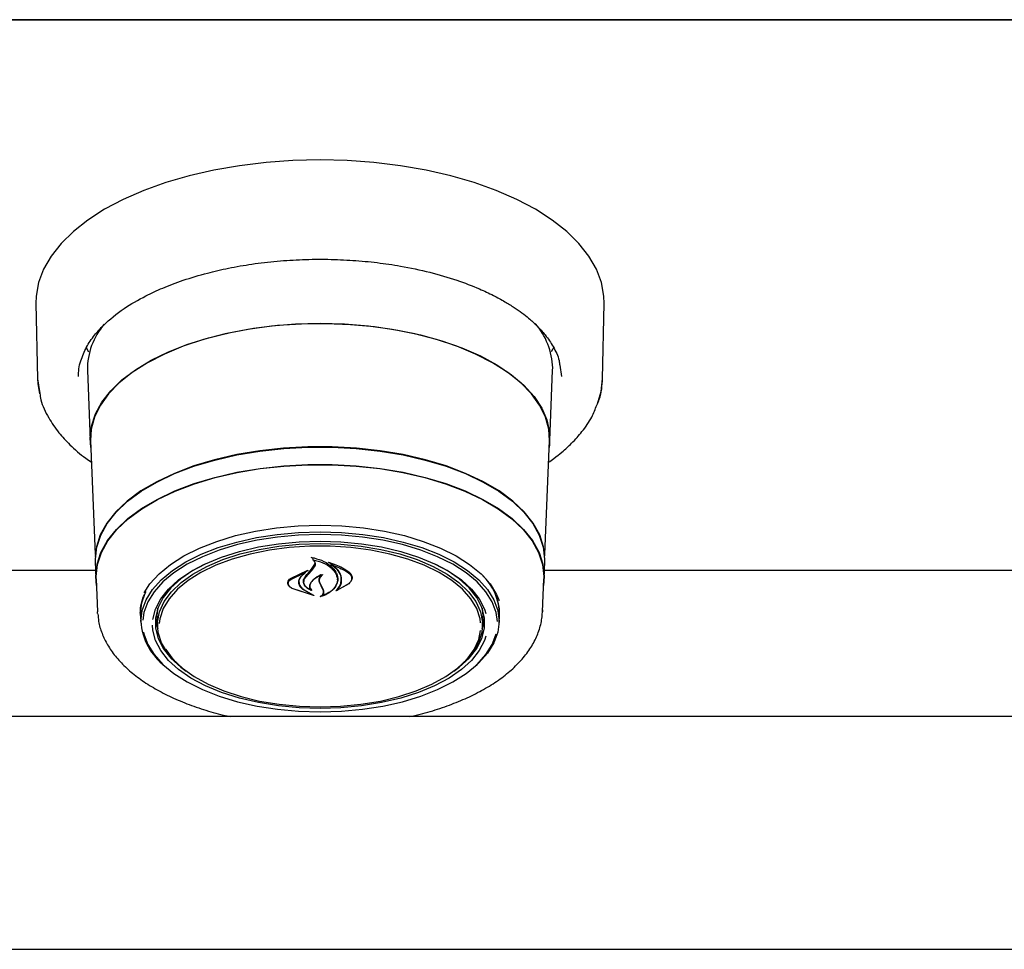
# Model space of a CAD drawing. Header units: inches. Extents: x 31 to 206, y 23 to 145.
# Tile 28 of 64: x 68.18 to 73.46, y 95.63 to 100.63. Entities that reach past the tile are written whole.
import ezdxf

# ---------------------------------------------------------------- set-up
doc = ezdxf.new("R2010")
doc.units = ezdxf.units.IN
doc.header["$LTSCALE"] = 16
doc.header["$MEASUREMENT"] = 0

msp = doc.modelspace()

# ---------------------------------------------------------------- linework, layer by layer
at = {"color": 7, "linetype": 'Continuous', "lineweight": 25}
for p, q in [((57.9135, 100.629), (101.9135, 100.629)), ((100.4172, 100.6286), (59.4097, 100.6286)), ((68.2623, 99.1049), (68.2705, 98.7)), ((71.3064, 98.7), (71.3146, 99.1049)), ((68.5465, 98.8431), (68.532, 98.8699)), ((71.0449, 98.8699), (71.0308, 98.8438)), ((71.0382, 98.746), (71.0385, 98.7586)), ((71.0766, 98.7722), (71.086, 98.7112)), ((68.5387, 98.746), (68.554, 98.3677)), ((71.0229, 98.3677), (71.0382, 98.746)), ((68.2705, 98.7), (68.2833, 98.6212)), ((68.5562, 98.3673), (68.5809, 97.7552)), ((70.9961, 97.7552), (71.0207, 98.3673)), ((68.5801, 97.7189), (68.5839, 97.6254)), ((69.7426, 97.6761), (69.7601, 97.703)), ((69.7499, 97.7365), (69.7499, 97.7271)), ((69.7601, 97.703), (69.7619, 97.7125)), ((69.8458, 97.7081), (69.8458, 97.7005)), ((70.993, 97.6254), (70.9968, 97.7189)), ((68.5821, 97.6697), (67.3178, 97.6697)), ((69.6302, 97.6262), (69.7223, 97.6706)), ((69.6317, 97.6219), (69.7096, 97.6594)), ((69.7108, 97.6585), (69.683, 97.6338)), ((69.7234, 97.6695), (69.7111, 97.6605)), ((69.7111, 97.6589), (69.7111, 97.664)), ((69.7122, 97.6334), (69.7444, 97.6697)), ((69.7444, 97.6697), (69.762, 97.6953)), ((75.3321, 97.6697), (70.9948, 97.6697)), ((68.5862, 97.6254), (68.5934, 97.4469)), ((69.6176, 97.6025), (69.6176, 97.6001)), ((69.6748, 97.6088), (69.6748, 97.616)), ((69.7016, 97.6104), (69.7016, 97.6081)), ((69.7941, 97.5874), (69.7852, 97.607)), ((69.796, 97.5868), (69.7871, 97.6053)), ((69.9432, 97.5988), (69.875, 97.56)), ((69.9416, 97.5975), (69.8818, 97.564)), ((69.8821, 97.6198), (69.8821, 97.6227)), ((69.9587, 97.627), (69.9587, 97.6308)), ((70.9835, 97.4469), (70.9907, 97.6254)), ((69.7533, 97.5358), (69.6382, 97.5733)), ((69.745, 97.5397), (69.6394, 97.5733)), ((69.7017, 97.5651), (69.746, 97.5407)), ((69.7031, 97.5662), (69.7543, 97.5369)), ((69.7374, 97.5665), (69.7374, 97.5666)), ((69.8058, 97.5642), (69.7941, 97.5874)), ((69.8077, 97.5645), (69.796, 97.5868)), ((69.8077, 97.5551), (69.8077, 97.5663)), ((69.8803, 97.5647), (69.8803, 97.5645)), ((68.5939, 97.438), (68.5934, 97.4469)), ((68.8232, 97.44), (68.8233, 97.4497)), ((68.8243, 97.4286), (68.8241, 97.4384)), ((68.9135, 97.4267), (68.9172, 97.4674)), ((70.9838, 97.459), (70.9835, 97.4469)), ((68.8243, 97.4286), (68.8259, 97.3867)), ((68.9136, 97.4179), (68.9135, 97.4267)), ((68.9136, 97.4179), (68.9156, 97.3695)), ((70.6613, 97.3695), (70.6633, 97.4179)), ((70.751, 97.3867), (70.7526, 97.4286)), ((100.6801, 96.8843), (59.1469, 96.8843)), ((59.054, 95.6343), (100.7729, 95.6343))]:
    msp.add_line(p, q, dxfattribs=at)
at = {"color": 7, "linetype": 'Continuous', "lineweight": 25, "flags": 128}
for points in [[(71.3146, 99.1049), (71.3134, 99.1439), (71.3004, 99.2165), (71.2737, 99.2882), (71.2334, 99.3583), (71.1798, 99.4261), (71.1136, 99.4911), (71.0353, 99.5527), (70.9456, 99.6102), (70.8453, 99.6631), (70.7353, 99.7111), (70.6167, 99.7535), (70.4906, 99.7901), (70.358, 99.8205), (70.2202, 99.8445), (70.0785, 99.8618), (69.9342, 99.8722), (69.7885, 99.8757), (69.6428, 99.8722), (69.4984, 99.8618), (69.3567, 99.8445), (69.2189, 99.8205), (69.0863, 99.7901), (68.9602, 99.7535), (68.8416, 99.7111), (68.7316, 99.6631), (68.6313, 99.6102), (68.5416, 99.5527), (68.4633, 99.4911), (68.3971, 99.4261), (68.3435, 99.3583), (68.3032, 99.2882), (68.2765, 99.2165), (68.2635, 99.1439), (68.2623, 99.1049)], [(68.5576, 98.3311), (68.5537, 98.3802), (68.5607, 98.4458), (68.5816, 98.5107), (68.6162, 98.5741), (68.6641, 98.6353), (68.7247, 98.6936), (68.7973, 98.7484), (68.8812, 98.799), (68.9754, 98.8448), (69.0787, 98.8854), (69.1902, 98.9202), (69.3084, 98.949), (69.432, 98.9713), (69.5597, 98.9869), (69.6899, 98.9956), (69.8213, 98.9973), (69.9523, 98.9921), (70.0815, 98.9799), (70.2073, 98.961), (70.3284, 98.9354), (70.4434, 98.9036), (70.5509, 98.8658), (70.6498, 98.8225), (70.739, 98.7742), (70.8174, 98.7215), (70.8841, 98.6649), (70.9384, 98.605), (70.9797, 98.5426), (71.0075, 98.4784), (71.0214, 98.4131), (71.0214, 98.3473), (71.0193, 98.3311)], [(69.7885, 98.996), (69.6574, 98.9925), (69.5279, 98.9821), (69.4013, 98.9648), (69.2792, 98.941), (69.1627, 98.9107), (69.0534, 98.8744), (68.9524, 98.8326), (68.8609, 98.7856), (68.7799, 98.734), (68.7103, 98.6784), (68.6529, 98.6194), (68.6084, 98.5577), (68.5773, 98.4939), (68.5598, 98.4289), (68.5562, 98.3673)], [(71.0207, 98.3673), (71.0171, 98.4289), (70.9996, 98.4939), (70.9685, 98.5577), (70.924, 98.6194), (70.8666, 98.6784), (70.797, 98.734), (70.716, 98.7856), (70.6245, 98.8326), (70.5235, 98.8744), (70.4142, 98.9107), (70.2978, 98.941), (70.1756, 98.9648), (70.049, 98.9821), (69.9195, 98.9925), (69.7885, 98.996)], [(68.2705, 98.7), (68.2719, 98.6743), (68.2808, 98.6192)], [(71.2791, 98.5642), (71.2987, 98.6311), (71.3064, 98.7)], [(70.9968, 97.7189), (70.997, 97.7311), (70.9899, 97.7964), (70.9688, 97.861), (70.9338, 97.924), (70.8853, 97.9848), (70.824, 98.0426), (70.7506, 98.0968), (70.6659, 98.1466), (70.5709, 98.1916), (70.4667, 98.2312), (70.3546, 98.265), (70.2358, 98.2924), (70.1118, 98.3133), (69.984, 98.3274), (69.8539, 98.3345), (69.723, 98.3345), (69.5929, 98.3274), (69.4651, 98.3133), (69.3411, 98.2924), (69.2223, 98.265), (69.1102, 98.2312), (69.006, 98.1916), (68.911, 98.1466), (68.8263, 98.0968), (68.7529, 98.0426), (68.6916, 97.9848), (68.6432, 97.924), (68.6081, 97.861), (68.587, 97.7964), (68.5799, 97.7311), (68.5801, 97.7189)], [(68.5824, 97.7446), (68.5892, 97.7955), (68.6103, 97.8599), (68.6453, 97.9228), (68.6936, 97.9835), (68.7548, 98.0412), (68.8281, 98.0953), (68.9126, 98.145), (69.0075, 98.19), (69.1115, 98.2295), (69.2234, 98.2632), (69.3419, 98.2906), (69.4657, 98.3114), (69.5933, 98.3255), (69.7231, 98.3325), (69.8538, 98.3325), (69.9836, 98.3255), (70.1112, 98.3114), (70.235, 98.2906), (70.3535, 98.2632), (70.4654, 98.2295), (70.5694, 98.19), (70.6643, 98.145), (70.7488, 98.0953), (70.8221, 98.0412), (70.8833, 97.9835), (70.9317, 97.9228), (70.9666, 97.8599), (70.9877, 97.7955), (70.9943, 97.7483)], [(68.5877, 97.5883), (68.5837, 97.6375), (68.5907, 97.7027), (68.6118, 97.767), (68.6467, 97.8299), (68.695, 97.8905), (68.7561, 97.9481), (68.8293, 98.0021), (68.9138, 98.0518), (69.0085, 98.0967), (69.1123, 98.1361), (69.2241, 98.1698), (69.3425, 98.1972), (69.4661, 98.218), (69.5935, 98.232), (69.7232, 98.2391), (69.8537, 98.2391), (69.9834, 98.232), (70.1108, 98.218), (70.2344, 98.1972), (70.3528, 98.1698), (70.4646, 98.1361), (70.5684, 98.0967), (70.6631, 98.0518), (70.7476, 98.0021), (70.8208, 97.9481), (70.8819, 97.8905), (70.9302, 97.8299), (70.9651, 97.767), (70.9862, 97.7027), (70.9932, 97.6375), (70.9892, 97.5883)], [(68.5862, 97.6254), (68.586, 97.6375), (68.593, 97.7025), (68.6141, 97.7668), (68.6489, 97.8295), (68.6971, 97.89), (68.7581, 97.9475), (68.8311, 98.0014), (68.9154, 98.051), (69.01, 98.0958), (69.1136, 98.1352), (69.2252, 98.1688), (69.3434, 98.1961), (69.4667, 98.2169), (69.5939, 98.2309), (69.7233, 98.2379), (69.8536, 98.2379), (69.983, 98.2309), (70.1102, 98.2169), (70.2335, 98.1961), (70.3517, 98.1688), (70.4633, 98.1352), (70.5669, 98.0958), (70.6615, 98.051), (70.7458, 98.0014), (70.8188, 97.9475), (70.8798, 97.89), (70.928, 97.8295), (70.9628, 97.7668), (70.9839, 97.7025), (70.991, 97.6375), (70.9907, 97.6254)], [(68.844, 97.549), (68.8751, 97.5974), (68.9235, 97.6512), (68.9845, 97.7017), (69.0573, 97.7481), (69.1407, 97.7898), (69.2335, 97.8262), (69.3345, 97.8567), (69.4421, 97.8809), (69.5547, 97.8985), (69.6707, 97.9091), (69.7885, 97.9127), (69.9062, 97.9091), (70.0222, 97.8985), (70.1349, 97.8809), (70.2424, 97.8567), (70.3434, 97.8262), (70.4362, 97.7898), (70.5196, 97.7481), (70.5924, 97.7017), (70.6534, 97.6512), (70.7018, 97.5974), (70.7369, 97.5411), (70.7505, 97.509)], [(68.8258, 97.3964), (68.8328, 97.4544), (68.8537, 97.5116), (68.8883, 97.5671), (68.936, 97.6201), (68.9962, 97.6699), (69.0679, 97.7156), (69.1501, 97.7567), (69.2416, 97.7926), (69.3411, 97.8226), (69.4471, 97.8465), (69.5581, 97.8638), (69.6724, 97.8743), (69.7885, 97.8778), (69.9045, 97.8743), (70.0188, 97.8638), (70.1298, 97.8465), (70.2358, 97.8226), (70.3353, 97.7926), (70.4268, 97.7567), (70.509, 97.7156), (70.5807, 97.6699), (70.6409, 97.6201), (70.6886, 97.5671), (70.7232, 97.5116), (70.7441, 97.4544), (70.7512, 97.3964), (70.7441, 97.3384), (70.7232, 97.2812), (70.6886, 97.2257), (70.6409, 97.1727), (70.6212, 97.1549)], [(69.7885, 97.8633), (69.6736, 97.8598), (69.5604, 97.8494), (69.4505, 97.8323), (69.3455, 97.8087), (69.247, 97.7789), (69.1564, 97.7434), (69.075, 97.7027), (69.004, 97.6574), (68.9445, 97.6082), (68.8973, 97.5557), (68.863, 97.5008), (68.8423, 97.4442), (68.8359, 97.4027)], [(70.7414, 97.3947), (70.7346, 97.4442), (70.7139, 97.5008), (70.6796, 97.5557), (70.6324, 97.6082), (70.5729, 97.6574), (70.5019, 97.7027), (70.4205, 97.7434), (70.3299, 97.7789), (70.2314, 97.8087), (70.1264, 97.8323), (70.0165, 97.8494), (69.9033, 97.8598), (69.7885, 97.8633)], [(68.8907, 97.4063), (68.8907, 97.4063), (68.9048, 97.4623), (68.9329, 97.517), (68.9745, 97.5696), (69.0289, 97.6191), (69.0953, 97.6648), (69.1727, 97.7059), (69.2597, 97.7419), (69.3551, 97.7722), (69.4573, 97.7963), (69.5647, 97.8137), (69.6757, 97.8243), (69.7885, 97.8278)], [(69.025, 97.1666), (69.0144, 97.1764), (68.9691, 97.2275), (68.9373, 97.2812), (68.9194, 97.3364), (68.9159, 97.3923), (68.9266, 97.448), (68.9515, 97.5025), (68.9901, 97.555), (69.0419, 97.6046), (69.1059, 97.6505), (69.1811, 97.6919), (69.2663, 97.7281), (69.36, 97.7586), (69.4608, 97.7829), (69.567, 97.8005), (69.6768, 97.8112), (69.7885, 97.8148)], [(69.7885, 97.8278), (69.9012, 97.8243), (70.0122, 97.8137), (70.1196, 97.7963), (70.2218, 97.7722), (70.3172, 97.7419), (70.4042, 97.7059), (70.4816, 97.6648), (70.548, 97.6191), (70.6024, 97.5696), (70.644, 97.517), (70.6721, 97.4623), (70.6796, 97.4393)], [(69.7885, 97.8148), (69.9001, 97.8112), (70.0099, 97.8005), (70.1161, 97.7829), (70.2169, 97.7586), (70.3106, 97.7281), (70.3958, 97.6919), (70.471, 97.6505), (70.535, 97.6046), (70.5868, 97.555), (70.6254, 97.5025), (70.6503, 97.448), (70.6611, 97.3923), (70.6575, 97.3364), (70.6396, 97.2812), (70.6078, 97.2275), (70.5625, 97.1764), (70.5519, 97.1666)], [(70.6514, 97.3883), (70.6483, 97.4101), (70.6306, 97.4647), (70.5991, 97.5178), (70.5543, 97.5684), (70.4969, 97.6157), (70.4279, 97.659), (70.3484, 97.6975), (70.2597, 97.7306), (70.1633, 97.7578), (70.0607, 97.7785), (69.9536, 97.7926), (69.8438, 97.7997), (69.7331, 97.7997), (69.6233, 97.7926), (69.5163, 97.7785), (69.4136, 97.7578), (69.3172, 97.7306), (69.2285, 97.6975), (69.149, 97.659), (69.08, 97.6157), (69.0226, 97.5684), (68.9778, 97.5178), (68.9463, 97.4647), (68.9286, 97.4101), (68.9252, 97.385)], [(69.1657, 97.7026), (69.1061, 97.67), (69.0407, 97.625), (68.9871, 97.5763), (68.9462, 97.5246), (68.9185, 97.4707), (68.9046, 97.4156), (68.9046, 97.36), (68.9185, 97.3048), (68.9462, 97.2509), (68.9871, 97.1992), (69.0407, 97.1505), (69.0697, 97.1291)], [(70.5072, 97.1291), (70.5362, 97.1505), (70.5898, 97.1992), (70.6307, 97.2509), (70.6584, 97.3048), (70.6723, 97.36), (70.6723, 97.4156), (70.6584, 97.4707), (70.6307, 97.5246), (70.5898, 97.5763), (70.5362, 97.625), (70.4708, 97.67), (70.4112, 97.7026)], [(68.8241, 97.4384), (68.8311, 97.4965), (68.849, 97.5473)], [(70.6597, 97.4674), (70.6635, 97.4267), (70.6633, 97.4179)], [(68.9047, 97.417), (68.9114, 97.373), (68.9166, 97.3554)], [(70.6603, 97.3554), (70.6655, 97.373), (70.6722, 97.417)], [(68.8403, 97.3381), (68.8423, 97.3293), (68.863, 97.2727), (68.8973, 97.2177), (68.9445, 97.1653), (69.004, 97.116), (69.075, 97.0707), (69.1564, 97.03), (69.247, 96.9945), (69.3455, 96.9647), (69.4505, 96.9411), (69.5604, 96.924), (69.6736, 96.9136), (69.7885, 96.9102), (69.9033, 96.9136), (70.0165, 96.924), (70.1264, 96.9411), (70.2314, 96.9647), (70.3299, 96.9945), (70.4205, 97.03), (70.5019, 97.0707), (70.5729, 97.116), (70.6324, 97.1653), (70.6796, 97.2177), (70.7139, 97.2727), (70.7346, 97.329)], [(70.6796, 97.3167), (70.6721, 97.2938), (70.644, 97.2391), (70.6024, 97.1866), (70.548, 97.1371), (70.4816, 97.0914), (70.4042, 97.0502), (70.3172, 97.0142), (70.2218, 96.9839), (70.1196, 96.9599), (70.0122, 96.9424), (69.9012, 96.9318), (69.7885, 96.9283), (69.6757, 96.9318), (69.5647, 96.9424), (69.4573, 96.9599), (69.3551, 96.9839), (69.2597, 97.0142), (69.1727, 97.0502), (69.0953, 97.0914), (69.0289, 97.1371), (68.9745, 97.1866), (68.9329, 97.2391), (68.9048, 97.2938), (68.8907, 97.3498), (68.8889, 97.3753)], [(69.7885, 96.9367), (69.8989, 96.9403), (70.0076, 96.9508), (70.1126, 96.9683), (70.2123, 96.9923), (70.3051, 97.0225), (70.3894, 97.0584), (70.4638, 97.0993), (70.5272, 97.1447), (70.5784, 97.1938), (70.6166, 97.2457), (70.6412, 97.2997), (70.6512, 97.347)], [(68.9583, 97.2492), (68.9603, 97.2457), (68.9986, 97.1938), (69.0498, 97.1447), (69.1131, 97.0993), (69.1875, 97.0584), (69.2718, 97.0225), (69.3646, 96.9923), (69.4643, 96.9683), (69.5693, 96.9508), (69.678, 96.9403), (69.7885, 96.9367)]]:
    msp.add_lwpolyline(points, dxfattribs=at)
at = {"color": 7, "linetype": 'Continuous', "lineweight": 25}
for centre, radius, start, end in [((68.9121, 98.7488), 0.3734, 139.1203, 180.4195), ((70.6601, 98.7465), 0.3786, 1.8326, 41.2978), ((66.9322, 100.0009), 3.6474, 319.6135, 320.4011), ((70.4581, 97.4304), 0.2946, 359.6601, 46.9003), ((70.4818, 97.438), 0.2715, 354.1101, 39.3385), ((69.157, 97.4189), 0.332, 183.886, 232.6754)]:
    msp.add_arc(centre, radius, start, end, dxfattribs=at)
for points, knots in [([(68.504, 98.7964), (68.5129, 98.8209), (68.5296, 98.867), (68.5732, 98.9309), (68.6368, 99.0015), (68.7265, 99.074), (68.8376, 99.1393), (68.9456, 99.1896), (69.0554, 99.2313), (69.1745, 99.2668), (69.2989, 99.2955), (69.4241, 99.3172), (69.5575, 99.3327), (69.6944, 99.3413), (69.8308, 99.3426), (69.9648, 99.3369), (70.0953, 99.3247), (70.2344, 99.3042), (70.3789, 99.2736), (70.5209, 99.2318), (70.6334, 99.1887), (70.718, 99.1491), (70.7798, 99.1155), (70.8307, 99.0838), (70.8733, 99.0539), (70.914, 99.0217), (70.957, 98.9826), (71.0028, 98.9321), (71.0443, 98.8694), (71.0713, 98.8147), (71.0755, 98.7808), (71.0766, 98.7722)], [0, 0, 0, 0, 0.04237, 0.079883, 0.111886, 0.167881, 0.216266, 0.248876, 0.285468, 0.326042, 0.359095, 0.394389, 0.431301, 0.467878, 0.503975, 0.539591, 0.574723, 0.609371, 0.654798, 0.699325, 0.740282, 0.767551, 0.791857, 0.813203, 0.832556, 0.85076, 0.875177, 0.905781, 0.942548, 0.985461, 1, 1, 1, 1]), ([(68.4909, 98.7112), (68.4914, 98.7392), (68.4918, 98.7676), (68.5038, 98.796), (68.504, 98.7964)], [0, 0, 0, 0, 0.985516, 1, 1, 1, 1]), ([(71.2755, 98.5579), (71.2802, 98.5682), (71.3014, 98.6146), (71.3042, 98.6626), (71.3064, 98.7)], [0, 0, 0, 0, 0.222202, 1, 1, 1, 1]), ([(68.2833, 98.6212), (68.2848, 98.6097), (68.2907, 98.5647), (68.3264, 98.4936), (68.3803, 98.4129), (68.4477, 98.3407), (68.5065, 98.2879), (68.5505, 98.2587), (68.5608, 98.2519)], [0, 0, 0, 0, 0.083413, 0.326582, 0.538171, 0.718833, 0.934305, 1, 1, 1, 1]), ([(71.016, 98.2509), (71.0259, 98.2577), (71.0512, 98.2753), (71.0933, 98.3093), (71.1456, 98.3569), (71.2009, 98.4195), (71.2488, 98.4877), (71.2673, 98.5364), (71.2755, 98.5579)], [0, 0, 0, 0, 0.076824, 0.198434, 0.360762, 0.563925, 0.808035, 1, 1, 1, 1]), ([(69.7423, 97.739), (69.7422, 97.7391), (69.742, 97.7392), (69.7419, 97.7394), (69.7419, 97.7397), (69.7419, 97.7399), (69.7421, 97.7401), (69.7424, 97.7402), (69.7427, 97.7403), (69.743, 97.7403), (69.7431, 97.7402), (69.7431, 97.7402)], [0, 0, 0, 0, 0.123143, 0.246034, 0.370682, 0.496097, 0.621009, 0.74366, 0.864166, 0.982646, 1, 1, 1, 1]), ([(69.7499, 97.7342), (69.7498, 97.7343), (69.748, 97.7363), (69.7451, 97.7377), (69.7423, 97.739)], [0, 0, 0, 0, 0.049906, 1, 1, 1, 1]), ([(69.7431, 97.7402), (69.7614, 97.7356), (69.7998, 97.7259), (69.8461, 97.6976), (69.8687, 97.6715), (69.876, 97.6566), (69.8769, 97.6548)], [0, 0, 0, 0, 0.296387, 0.623257, 0.953009, 1, 1, 1, 1]), ([(69.7512, 97.7277), (69.7511, 97.7278), (69.7509, 97.7278), (69.7506, 97.7277), (69.7503, 97.7276), (69.7501, 97.7275), (69.7499, 97.7273), (69.7499, 97.7271), (69.75, 97.7269), (69.7501, 97.7268), (69.7502, 97.7267)], [0, 0, 0, 0, 0.125597, 0.251419, 0.377158, 0.503278, 0.631361, 0.760616, 0.890505, 1, 1, 1, 1]), ([(69.762, 97.6953), (69.7631, 97.6989), (69.7654, 97.706), (69.7613, 97.7168), (69.7549, 97.7235), (69.7506, 97.7264), (69.7502, 97.7267)], [0, 0, 0, 0, 0.322035, 0.644191, 0.96662, 1, 1, 1, 1]), ([(69.7512, 97.7277), (69.7695, 97.7228), (69.8072, 97.7125), (69.8517, 97.6847), (69.8673, 97.6613), (69.8749, 97.6498)], [0, 0, 0, 0, 0.321885, 0.666054, 1, 1, 1, 1]), ([(69.8338, 97.7128), (69.8337, 97.7128), (69.8336, 97.7129), (69.8334, 97.7131), (69.8334, 97.7134), (69.8335, 97.7136), (69.8337, 97.7138), (69.834, 97.7139), (69.8343, 97.714), (69.8346, 97.714), (69.8348, 97.7139), (69.8348, 97.7139)], [0, 0, 0, 0, 0.117543, 0.234703, 0.353458, 0.473529, 0.593375, 0.712011, 0.828244, 0.942684, 1, 1, 1, 1]), ([(69.9012, 97.6042), (69.9022, 97.6173), (69.9042, 97.6436), (69.8807, 97.6812), (69.8526, 97.7029), (69.8352, 97.7121), (69.8338, 97.7128)], [0, 0, 0, 0, 0.324346, 0.648698, 0.972585, 1, 1, 1, 1]), ([(69.8348, 97.7139), (69.8609, 97.7051), (69.9018, 97.6913), (69.9322, 97.6699), (69.9432, 97.6621)], [0, 0, 0, 0, 0.635984, 1, 1, 1, 1]), ([(69.8473, 97.7011), (69.8472, 97.7011), (69.847, 97.7011), (69.8466, 97.7011), (69.8463, 97.701), (69.8461, 97.7009), (69.8459, 97.7007), (69.8458, 97.7005), (69.8459, 97.7003), (69.846, 97.7001), (69.8461, 97.7001), (69.8462, 97.7)], [0, 0, 0, 0, 0.11659, 0.232847, 0.34915, 0.465958, 0.583986, 0.703147, 0.82309, 0.94277, 1, 1, 1, 1]), ([(69.9032, 97.602), (69.9041, 97.6145), (69.9061, 97.6394), (69.8844, 97.6743), (69.8583, 97.6919), (69.8462, 97.7)], [0, 0, 0, 0, 0.348801, 0.697655, 1, 1, 1, 1]), ([(69.8473, 97.7011), (69.8726, 97.692), (69.9078, 97.6793), (69.9342, 97.661), (69.9416, 97.6559)], [0, 0, 0, 0, 0.7187582, 1, 1, 1, 1]), ([(69.7108, 97.6585), (69.7109, 97.6585), (69.711, 97.6586), (69.7111, 97.6589), (69.7111, 97.6591), (69.7109, 97.6593), (69.7107, 97.6594), (69.7104, 97.6595), (69.71, 97.6595), (69.7098, 97.6595), (69.7096, 97.6595), (69.7096, 97.6594)], [0, 0, 0, 0, 0.11846, 0.236725, 0.355566, 0.47497, 0.593884, 0.712004, 0.829299, 0.945897, 1, 1, 1, 1]), ([(69.7223, 97.6706), (69.7224, 97.6706), (69.7226, 97.6707), (69.723, 97.6706), (69.7233, 97.6706), (69.7235, 97.6704), (69.7237, 97.6702), (69.7238, 97.67), (69.7238, 97.6698), (69.7236, 97.6696), (69.7235, 97.6695), (69.7234, 97.6695)], [0, 0, 0, 0, 0.113134, 0.226287, 0.339365, 0.453482, 0.568977, 0.6862, 0.804488, 0.922829, 1, 1, 1, 1]), ([(69.8011, 97.6471), (69.7872, 97.6407), (69.7622, 97.629), (69.7467, 97.6128), (69.7398, 97.6055)], [0, 0, 0, 0, 0.5544372, 1, 1, 1, 1]), ([(69.7934, 97.6464), (69.7801, 97.639), (69.7593, 97.6274), (69.7463, 97.6124), (69.7416, 97.607)], [0, 0, 0, 0, 0.641492, 1, 1, 1, 1]), ([(69.7949, 97.6455), (69.7949, 97.6456), (69.795, 97.6457), (69.795, 97.646), (69.7949, 97.6462), (69.7947, 97.6464), (69.7944, 97.6465), (69.7941, 97.6465), (69.7937, 97.6465), (69.7935, 97.6464), (69.7934, 97.6464)], [0, 0, 0, 0, 0.125086, 0.250316, 0.376049, 0.50125, 0.625004, 0.747487, 0.86833, 1, 1, 1, 1]), ([(69.8011, 97.6471), (69.8012, 97.6471), (69.8014, 97.6472), (69.8017, 97.6472), (69.8021, 97.6472), (69.8024, 97.647), (69.8026, 97.6469), (69.8027, 97.6467), (69.8026, 97.6465), (69.8025, 97.6463), (69.8025, 97.6462), (69.8024, 97.6462)], [0, 0, 0, 0, 0.119103, 0.238301, 0.35723, 0.476142, 0.595766, 0.716512, 0.837842, 0.959589, 1, 1, 1, 1]), ([(69.8749, 97.6498), (69.8789, 97.6379), (69.8843, 97.6218), (69.8805, 97.6058), (69.8795, 97.6016)], [0, 0, 0, 0, 0.7361274, 1, 1, 1, 1]), ([(69.8769, 97.6548), (69.8809, 97.642), (69.8864, 97.6248), (69.8825, 97.6078), (69.8814, 97.6034)], [0, 0, 0, 0, 0.739885, 1, 1, 1, 1]), ([(69.9416, 97.6559), (69.9464, 97.6516), (69.956, 97.6429), (69.96, 97.627), (69.9561, 97.611), (69.9465, 97.602), (69.9416, 97.5975)], [0, 0, 0, 0, 0.249255, 0.498558, 0.748961, 1, 1, 1, 1]), ([(69.9432, 97.6621), (69.9481, 97.6574), (69.958, 97.648), (69.962, 97.6308), (69.958, 97.6135), (69.9481, 97.6037), (69.9432, 97.5988)], [0, 0, 0, 0, 0.249695, 0.499309, 0.75082, 1, 1, 1, 1]), ([(69.6382, 97.5733), (69.6334, 97.5763), (69.6238, 97.5821), (69.6162, 97.5939), (69.6148, 97.6063), (69.6197, 97.6177), (69.6269, 97.6236), (69.6302, 97.6262)], [0, 0, 0, 0, 0.2063155, 0.412585, 0.6199658, 0.8275669, 1, 1, 1, 1]), ([(69.6394, 97.5733), (69.6348, 97.576), (69.6256, 97.5813), (69.6182, 97.5921), (69.6169, 97.6034), (69.6215, 97.614), (69.6285, 97.6194), (69.6317, 97.6219)], [0, 0, 0, 0, 0.205659, 0.411398, 0.617782, 0.824289, 1, 1, 1, 1]), ([(69.683, 97.6338), (69.6788, 97.6269), (69.6733, 97.618), (69.6729, 97.6086), (69.6728, 97.6065)], [0, 0, 0, 0, 0.775735, 1, 1, 1, 1]), ([(69.6728, 97.6065), (69.6739, 97.5999), (69.6761, 97.5869), (69.6891, 97.5731), (69.6992, 97.5668), (69.7017, 97.5651)], [0, 0, 0, 0, 0.427052, 0.854253, 1, 1, 1, 1]), ([(69.6848, 97.637), (69.6806, 97.6299), (69.6753, 97.6206), (69.6749, 97.6109), (69.6748, 97.6088)], [0, 0, 0, 0, 0.779145, 1, 1, 1, 1]), ([(69.6748, 97.6088), (69.6759, 97.602), (69.678, 97.5885), (69.6909, 97.5744), (69.7007, 97.5678), (69.7031, 97.5662)], [0, 0, 0, 0, 0.4291024, 0.8582563, 1, 1, 1, 1]), ([(69.7407, 97.5624), (69.7336, 97.5659), (69.7184, 97.5735), (69.7037, 97.5901), (69.6979, 97.6093), (69.7016, 97.6258), (69.7082, 97.6347), (69.7104, 97.6377)], [0, 0, 0, 0, 0.199032, 0.4256198, 0.6540078, 0.8840998, 1, 1, 1, 1]), ([(69.7358, 97.566), (69.7293, 97.5696), (69.7155, 97.5774), (69.7033, 97.5935), (69.7001, 97.6116), (69.7053, 97.6252), (69.711, 97.632), (69.7122, 97.6334)], [0, 0, 0, 0, 0.211272, 0.4520564, 0.693901, 0.9365866, 1, 1, 1, 1]), ([(69.7398, 97.6055), (69.7366, 97.6004), (69.7303, 97.5901), (69.7317, 97.5764), (69.736, 97.569), (69.7373, 97.5667)], [0, 0, 0, 0, 0.407831, 0.815767, 1, 1, 1, 1]), ([(69.7416, 97.607), (69.7385, 97.6017), (69.7323, 97.5912), (69.7338, 97.5756), (69.7397, 97.5668), (69.7421, 97.5632)], [0, 0, 0, 0, 0.3689898, 0.7379511, 1, 1, 1, 1]), ([(69.7852, 97.607), (69.7841, 97.6131), (69.7819, 97.6251), (69.7884, 97.6382), (69.794, 97.6445), (69.7949, 97.6455)], [0, 0, 0, 0, 0.456282, 0.91253, 1, 1, 1, 1]), ([(69.7871, 97.6053), (69.7861, 97.6109), (69.7839, 97.6219), (69.7912, 97.6362), (69.7994, 97.6435), (69.8024, 97.6462)], [0, 0, 0, 0, 0.387705, 0.775512, 1, 1, 1, 1]), ([(69.8814, 97.6034), (69.8764, 97.5921), (69.8663, 97.5695), (69.8326, 97.5438), (69.804, 97.5335), (69.7915, 97.529)], [0, 0, 0, 0, 0.35999, 0.720089, 1, 1, 1, 1]), ([(69.8795, 97.6016), (69.8745, 97.591), (69.8646, 97.5698), (69.8335, 97.5473), (69.809, 97.5379), (69.7998, 97.5344)], [0, 0, 0, 0, 0.3849, 0.769927, 1, 1, 1, 1]), ([(69.8737, 97.5608), (69.8823, 97.57), (69.895, 97.5836), (69.8997, 97.5991), (69.9012, 97.6042)], [0, 0, 0, 0, 0.6702649, 1, 1, 1, 1]), ([(69.8804, 97.5648), (69.8883, 97.5739), (69.8985, 97.5858), (69.9023, 97.5989), (69.9032, 97.602)], [0, 0, 0, 0, 0.766376, 1, 1, 1, 1]), ([(68.8232, 97.4406), (68.8235, 97.4495), (68.8245, 97.476), (68.8329, 97.5147), (68.8482, 97.5441), (68.8545, 97.5561)], [0, 0, 0, 0, 0.229318, 0.685529, 1, 1, 1, 1]), ([(69.7358, 97.566), (69.7359, 97.566), (69.736, 97.5659), (69.7364, 97.5659), (69.7367, 97.5659), (69.737, 97.566), (69.7372, 97.5662), (69.7374, 97.5664), (69.7374, 97.5665), (69.7373, 97.5667), (69.7373, 97.5667)], [0, 0, 0, 0, 0.128666, 0.257261, 0.385754, 0.513958, 0.642206, 0.771451, 0.901171, 1, 1, 1, 1]), ([(69.7421, 97.5632), (69.7422, 97.5631), (69.7423, 97.563), (69.7422, 97.5628), (69.7421, 97.5626), (69.7419, 97.5624), (69.7416, 97.5623), (69.7413, 97.5623), (69.7409, 97.5623), (69.7408, 97.5624), (69.7407, 97.5624)], [0, 0, 0, 0, 0.13037, 0.260532, 0.391099, 0.520849, 0.649515, 0.777288, 0.904515, 1, 1, 1, 1]), ([(69.7903, 97.53), (69.7931, 97.5319), (69.8003, 97.5367), (69.807, 97.5465), (69.8085, 97.5565), (69.8064, 97.5623), (69.8058, 97.5642)], [0, 0, 0, 0, 0.206003, 0.524655, 0.845104, 1, 1, 1, 1]), ([(69.7985, 97.5352), (69.8012, 97.5378), (69.8073, 97.5437), (69.8109, 97.5541), (69.8087, 97.5612), (69.8077, 97.5645)], [0, 0, 0, 0, 0.292801, 0.676007, 1, 1, 1, 1]), ([(69.875, 97.56), (69.8749, 97.5599), (69.8747, 97.5599), (69.8744, 97.5599), (69.8741, 97.5599), (69.8738, 97.56), (69.8736, 97.5602), (69.8735, 97.5604), (69.8735, 97.5606), (69.8736, 97.5607), (69.8737, 97.5608)], [0, 0, 0, 0, 0.123092, 0.245937, 0.368224, 0.490189, 0.61295, 0.736629, 0.861368, 1, 1, 1, 1]), ([(69.8804, 97.5648), (69.8804, 97.5648), (69.8803, 97.5646), (69.8803, 97.5644), (69.8804, 97.5642), (69.8806, 97.5641), (69.8809, 97.564), (69.8812, 97.5639), (69.8815, 97.5639), (69.8817, 97.564), (69.8818, 97.564)], [0, 0, 0, 0, 0.125514, 0.251194, 0.376713, 0.502033, 0.626722, 0.750348, 0.874063, 1, 1, 1, 1]), ([(69.7543, 97.5369), (69.7543, 97.5368), (69.7545, 97.5367), (69.7546, 97.5365), (69.7546, 97.5363), (69.7545, 97.5361), (69.7543, 97.536), (69.754, 97.5359), (69.7537, 97.5358), (69.7535, 97.5358), (69.7533, 97.5358)], [0, 0, 0, 0, 0.1254874, 0.2506342, 0.3765247, 0.5023893, 0.6282132, 0.7529537, 0.8768965, 1, 1, 1, 1]), ([(69.7915, 97.529), (69.7914, 97.529), (69.7911, 97.5289), (69.7908, 97.5289), (69.7905, 97.529), (69.7902, 97.5292), (69.7901, 97.5293), (69.79, 97.5295), (69.7901, 97.5297), (69.7902, 97.5299), (69.7903, 97.53), (69.7903, 97.53)], [0, 0, 0, 0, 0.118532, 0.23696, 0.355281, 0.474195, 0.593667, 0.71369, 0.834422, 0.955111, 1, 1, 1, 1]), ([(68.5954, 97.4367), (68.5963, 97.4232), (68.5984, 97.3879), (68.6158, 97.3317), (68.6456, 97.2691), (68.6877, 97.2087), (68.7412, 97.1509), (68.8061, 97.0962), (68.8816, 97.0454), (68.9667, 96.9992), (69.0602, 96.9578), (69.1615, 96.9222), (69.2447, 96.8976), (69.2954, 96.887), (69.3083, 96.8843)], [0, 0, 0, 0, 0.05346, 0.140184, 0.22775, 0.316989, 0.408076, 0.500617, 0.593994, 0.687675, 0.781283, 0.874711, 0.967939, 1, 1, 1, 1]), ([(70.2682, 96.8843), (70.288, 96.8886), (70.3452, 96.9011), (70.4341, 96.9282), (70.5339, 96.9648), (70.626, 97.007), (70.7098, 97.0543), (70.7841, 97.1064), (70.8482, 97.163), (70.9009, 97.2235), (70.9415, 97.2872), (70.9689, 97.353), (70.9816, 97.4086), (70.9829, 97.4418), (70.9833, 97.4525)], [0, 0, 0, 0, 0.048099, 0.139277, 0.230661, 0.322294, 0.414199, 0.506358, 0.598632, 0.690599, 0.781636, 0.871025, 0.958378, 1, 1, 1, 1])]:
    msp.add_open_spline(points, degree=3, knots=knots, dxfattribs=at)

doc.saveas('drawing.dxf')
